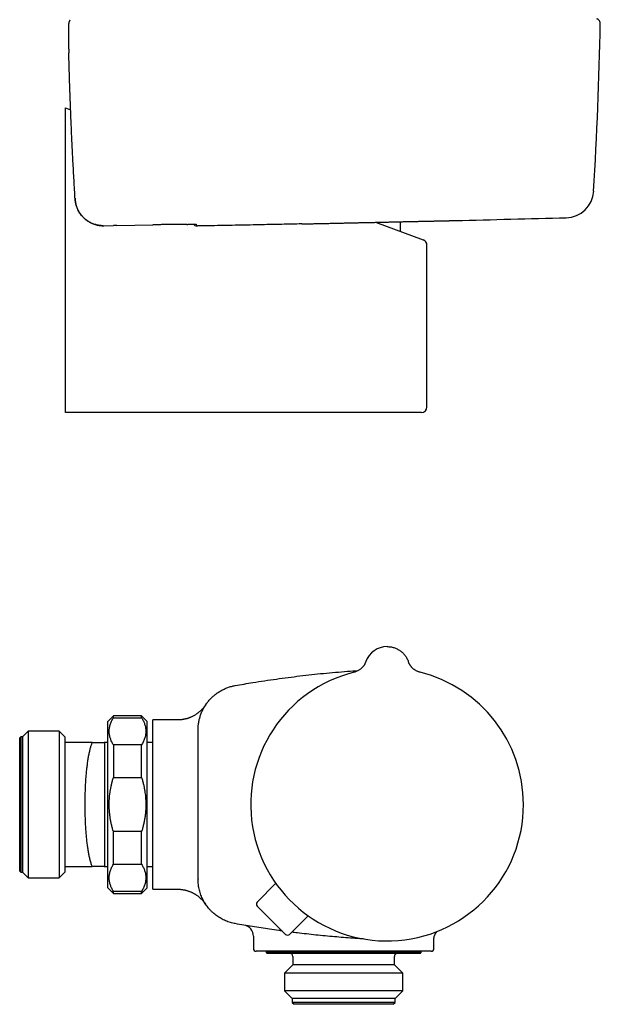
# Model space of a CAD drawing. Header units: millimetres. Extents: x 8 to 806, y 12 to 1720.
# Tile 61 of 131: x 660 to 763, y 914 to 1089. Entities that reach past the tile are written whole.
import ezdxf

# ---------------------------------------------------------------- set-up
doc = ezdxf.new("R2010")
doc.units = ezdxf.units.MM

msp = doc.modelspace()

# ---------------------------------------------------------------- linework, layer by layer
at = {"color": 7, "linetype": 'Continuous', "lineweight": 30}
for p, q in [((668.48, 1082.69), (668.48, 1082.69)), ((667.88, 1072.95), (668.81, 1072.61)), ((667.88, 1071.92), (667.88, 1072.95)), ((667.88, 1019.95), (667.88, 1071.92)), ((669.6, 1056.94), (669.61, 1056.74)), ((669.61, 1056.74), (669.61, 1056.74)), ((669.62, 1056.71), (669.62, 1056.7)), ((709.79, 1052.36), (709.77, 1052.36)), ((722.87, 1052.65), (731.32, 1049.53)), ((727.3, 1051.02), (727.3, 1052.75)), ((674.69, 1052.05), (674.67, 1052.05)), ((674.69, 1052.05), (676.44, 1052.08)), ((677, 1052.09), (676.43, 1052.08)), ((677, 1052.09), (683.4, 1052.21)), ((731.97, 1019.95), (731.97, 1048.6)), ((667.88, 1018.95), (667.88, 1019.95)), ((719.76, 1018.95), (667.88, 1018.95)), ((730.97, 1018.95), (719.76, 1018.95)), ((721.13, 974.8), (721.13, 974.8)), ((728.64, 974.85), (728.66, 974.8)), ((728.66, 974.8), (728.66, 974.8)), ((676.4, 965.2), (675.4, 964.2)), ((681.4, 965.2), (676.4, 965.2)), ((676.4, 964.84), (676.4, 965.2)), ((682.4, 964.2), (681.4, 965.2)), ((681.4, 964.84), (681.4, 965.2)), ((675.4, 949.45), (675.4, 964.2)), ((676.4, 964.84), (681.4, 964.84)), ((682.4, 949.45), (682.4, 964.2)), ((687.75, 964.45), (683.4, 964.45)), ((683.4, 949.45), (683.4, 964.45)), ((687.75, 964.45), (687.75, 964.45)), ((661.29, 962.45), (660.29, 961.45)), ((666.79, 962.45), (661.29, 962.45)), ((661.29, 962.45), (661.29, 936.45)), ((667.79, 961.45), (666.79, 962.45)), ((666.79, 962.45), (666.79, 936.45)), ((691.4, 949.45), (691.4, 962.67)), ((691.4, 962.65), (691.4, 962.67)), ((659.99, 961.45), (659.79, 961.25)), ((659.79, 937.65), (659.79, 961.25)), ((660.29, 961.45), (659.99, 961.45)), ((659.99, 961.45), (659.99, 937.45)), ((660.29, 961.45), (660.29, 937.45)), ((667.79, 961.45), (667.79, 960.45)), ((667.79, 960.45), (667.79, 938.45)), ((672.63, 960.45), (667.79, 960.45)), ((674.79, 960.45), (674.78, 960.45)), ((674.79, 960.45), (674.83, 960.45)), ((674.79, 960.45), (674.79, 938.45)), ((674.83, 960.45), (674.79, 960.45)), ((675.4, 960.45), (674.83, 960.45)), ((676.4, 960.04), (676.4, 954.25)), ((681.4, 960.04), (676.4, 960.04)), ((681.4, 954.25), (681.4, 960.04)), ((683.4, 960.45), (682.4, 960.45)), ((676.4, 954.25), (681.4, 954.25)), ((675.4, 934.7), (675.4, 949.45)), ((682.4, 934.7), (682.4, 949.45)), ((683.4, 934.45), (683.4, 949.45)), ((691.4, 936.23), (691.4, 949.45)), ((676.4, 938.86), (676.4, 944.65)), ((681.4, 944.65), (676.4, 944.65)), ((681.4, 938.86), (681.4, 944.65)), ((659.79, 937.65), (659.99, 937.45)), ((659.99, 937.45), (660.29, 937.45)), ((660.29, 937.45), (661.29, 936.45)), ((666.79, 936.45), (667.79, 937.45)), ((667.79, 938.45), (667.79, 937.45)), ((667.79, 938.45), (672.63, 938.45)), ((674.78, 938.45), (674.79, 938.45)), ((674.79, 938.45), (674.83, 938.45)), ((674.83, 938.45), (675.4, 938.45)), ((676.4, 938.86), (681.4, 938.86)), ((682.4, 938.45), (683.4, 938.45)), ((661.29, 936.45), (666.79, 936.45)), ((691.39, 936.26), (691.4, 936.24)), ((701.89, 932.17), (705.16, 935.5)), ((675.4, 934.7), (676.4, 933.7)), ((676.4, 933.7), (676.4, 934.06)), ((681.4, 934.06), (676.4, 934.06)), ((676.4, 933.7), (681.4, 933.7)), ((681.4, 933.7), (682.4, 934.7)), ((681.4, 933.7), (681.4, 934.06)), ((683.4, 934.45), (687.75, 934.45)), ((706.91, 926.45), (701.89, 931.47)), ((707.62, 926.44), (710.94, 929.71)), ((701.2, 926.11), (701.2, 923.95)), ((733.2, 923.95), (733.2, 925.56)), ((716.38, 923.45), (701.7, 923.45)), ((703.45, 923.45), (703.45, 923.25)), ((703.45, 923.25), (703.65, 923.05)), ((704.05, 923.25), (703.45, 923.25)), ((730.95, 923.25), (704.05, 923.25)), ((723.13, 923.45), (722.82, 923.45)), ((732.7, 923.45), (728.25, 923.45)), ((730.75, 923.05), (730.95, 923.25)), ((730.95, 923.25), (730.95, 923.45)), ((704.24, 923.05), (703.65, 923.05)), ((730.75, 923.05), (704.24, 923.05)), ((708.2, 922.55), (708.2, 921.05)), ((726.2, 921.05), (726.2, 922.55)), ((708.2, 921.05), (706.72, 919.57)), ((708.59, 921.05), (708.2, 921.05)), ((726.2, 921.05), (708.59, 921.05)), ((727.67, 919.57), (726.2, 921.05)), ((706.72, 919.57), (706.72, 916.43)), ((707.18, 919.57), (706.72, 919.57)), ((727.67, 919.57), (707.18, 919.57)), ((727.67, 916.43), (727.67, 919.57)), ((706.72, 916.43), (708.1, 915.05)), ((707.18, 916.43), (706.72, 916.43)), ((727.67, 916.43), (707.18, 916.43)), ((726.3, 915.05), (727.67, 916.43)), ((708.1, 915.05), (708.1, 914.35)), ((708.5, 915.05), (708.1, 915.05)), ((726.3, 915.05), (708.5, 915.05)), ((726.3, 914.35), (726.3, 915.05)), ((708.1, 914.35), (708.4, 914.05)), ((708.5, 914.35), (708.1, 914.35)), ((708.78, 914.05), (708.4, 914.05)), ((726.3, 914.35), (708.5, 914.35)), ((726, 914.05), (708.78, 914.05)), ((726, 914.05), (726.3, 914.35))]:
    msp.add_line(p, q, dxfattribs=at)
for centre, radius, start, end in [((62.8, 1100.72), 700, 356.5145, 358.95106), ((761.89, 1087.92), 0.8, 358.9511, 46.8037), ((756.52, 1058.46), 5, 271.5168, 356.5146), ((736.83, 1059.96), 7, 271.2744, 271.3918), ((518.4, 10050.31), 9000, 271.391821, 271.516945), ((691.23, 1052.8), 0.8, 218.7607, 264.2386), ((730.97, 1048.6), 1, 0.0816, 69.742), ((730.97, 1019.95), 1, 270, 0), ((724.9, 973.45), 4, 90, 160.3039), ((724.9, 949.45), 24.17, 104.0365, 0), ((724.9, 949.45), 24.17, 0, 75.9635), ((702.24, 931.82), 0.5, 135.5, 225), ((699.2, 926.11), 2, 359.9953, 80.3217), ((707.27, 926.8), 0.5, 225, 314.5), ((701.7, 923.95), 0.5, 180, 270), ((732.7, 923.95), 0.5, 270, 0), ((707.7, 922.55), 0.5, 0, 90), ((726.7, 922.55), 0.5, 90, 180)]:
    msp.add_arc(centre, radius, start, end, dxfattribs=at)
for points, knots in [([(668.69, 1088.46), (668.69, 1088.46), (668.67, 1088.44), (668.64, 1088.4), (668.61, 1088.35), (668.57, 1088.3), (668.55, 1088.25), (668.53, 1088.2), (668.51, 1088.16), (668.5, 1088.12), (668.49, 1088.08), (668.49, 1088.05), (668.48, 1088.02), (668.48, 1088), (668.47, 1087.97), (668.47, 1087.92), (668.46, 1087.87), (668.46, 1087.8), (668.45, 1087.73), (668.45, 1087.66), (668.45, 1087.58), (668.44, 1087.49), (668.44, 1087.39), (668.44, 1087.3), (668.44, 1087.19), (668.43, 1087.08), (668.43, 1086.97), (668.43, 1086.85), (668.43, 1086.73), (668.43, 1086.6), (668.43, 1086.46), (668.43, 1086.32), (668.43, 1086.18), (668.43, 1086.03), (668.43, 1085.87), (668.43, 1085.71), (668.43, 1085.55), (668.43, 1085.38), (668.44, 1085.21), (668.44, 1085.03), (668.44, 1084.85), (668.44, 1084.67), (668.44, 1084.48), (668.45, 1084.29), (668.45, 1084.1), (668.45, 1083.9), (668.46, 1083.71), (668.46, 1083.51), (668.47, 1083.31), (668.47, 1083.11), (668.48, 1082.91), (668.48, 1082.77), (668.48, 1082.7), (668.48, 1082.69)], [0, 0, 0, 0, 0.000754, 0.009664, 0.018299, 0.02664, 0.034693, 0.042522, 0.050259, 0.058073, 0.066152, 0.074781, 0.081433, 0.087928, 0.102159, 0.119616, 0.145721, 0.174277, 0.200967, 0.226335, 0.253187, 0.279273, 0.304995, 0.330247, 0.355029, 0.379508, 0.403728, 0.427725, 0.45153, 0.475168, 0.498665, 0.522046, 0.545311, 0.568934, 0.592603, 0.616319, 0.640079, 0.663879, 0.687713, 0.711575, 0.735456, 0.759348, 0.78324, 0.807121, 0.830984, 0.854819, 0.878619, 0.902377, 0.926087, 0.949746, 0.973338, 0.996943, 1, 1, 1, 1]), ([(762.43, 1088.5), (762.4, 1088.53), (762.34, 1088.58), (762.24, 1088.64), (762.14, 1088.68), (762.09, 1088.69), (762.06, 1088.7)], [0, 0, 0, 0, 0.294744, 0.597192, 0.797418, 1, 1, 1, 1]), ([(669.61, 1056.74), (669.55, 1057.86), (669.41, 1060.11), (669.23, 1063.43), (669.06, 1066.69), (668.92, 1069.89), (668.79, 1073.09), (668.67, 1076.29), (668.57, 1079.49), (668.51, 1081.62), (668.48, 1082.69)], [0, 0, 0, 0, 0.1303021, 0.2606072, 0.3838359, 0.5070646, 0.6303036, 0.7535426, 0.87677, 1, 1, 1, 1]), ([(674.57, 1052.05), (674.53, 1052.05), (674.43, 1052.05), (674.21, 1052.06), (673.92, 1052.09), (673.59, 1052.15), (673.26, 1052.23), (672.94, 1052.33), (672.62, 1052.45), (672.32, 1052.6), (672.02, 1052.76), (671.74, 1052.94), (671.47, 1053.15), (671.21, 1053.37), (670.97, 1053.61), (670.74, 1053.87), (670.53, 1054.15), (670.33, 1054.44), (670.16, 1054.74), (670.02, 1055.04), (669.9, 1055.36), (669.79, 1055.68), (669.71, 1056), (669.65, 1056.34), (669.63, 1056.58), (669.62, 1056.7)], [0, 0, 0, 0, 0.013783, 0.041788, 0.08677, 0.131906, 0.177094, 0.22223, 0.267213, 0.312205, 0.357352, 0.40255, 0.447697, 0.49269, 0.539163, 0.585807, 0.632507, 0.67915, 0.725624, 0.770333, 0.815193, 0.860103, 0.904963, 0.949672, 1, 1, 1, 1]), ([(669.62, 1056.69), (669.62, 1056.64), (669.63, 1056.53), (669.65, 1056.35), (669.68, 1056.16), (669.72, 1055.97), (669.76, 1055.79), (669.82, 1055.6), (669.88, 1055.42), (669.94, 1055.24), (670.01, 1055.06), (670.09, 1054.88), (670.18, 1054.71), (670.28, 1054.54), (670.37, 1054.38), (670.48, 1054.22), (670.59, 1054.06), (670.71, 1053.91), (670.83, 1053.76), (670.96, 1053.62), (671.1, 1053.48), (671.24, 1053.35), (671.38, 1053.22), (671.53, 1053.1), (671.69, 1052.99), (671.84, 1052.88), (672.01, 1052.77), (672.17, 1052.68), (672.34, 1052.59), (672.52, 1052.5), (672.69, 1052.43), (672.87, 1052.36), (673.05, 1052.29), (673.24, 1052.24), (673.42, 1052.19), (673.61, 1052.15), (673.8, 1052.11), (673.99, 1052.09), (674.18, 1052.07), (674.37, 1052.05), (674.5, 1052.05), (674.57, 1052.05)], [0, 0, 0, 0, 0.019913, 0.0456081, 0.0714176, 0.0973115, 0.1232227, 0.1490722, 0.1748069, 0.2004455, 0.2261748, 0.2520458, 0.2779877, 0.3039132, 0.3297408, 0.3552717, 0.3810404, 0.4068506, 0.4326181, 0.4583906, 0.4842013, 0.5100956, 0.535984, 0.5617615, 0.5874739, 0.613164, 0.638869, 0.6646226, 0.6905585, 0.7162818, 0.7420084, 0.7678517, 0.7937461, 0.8196058, 0.8453598, 0.8709718, 0.8966329, 0.9224483, 0.9483545, 0.974282, 1, 1, 1, 1]), ([(709.77, 1052.36), (708.59, 1052.34), (706.25, 1052.29), (702.49, 1052.21), (698.51, 1052.13), (695.7, 1052.08), (694.3, 1052.05)], [0, 0, 0, 0, 0.22788, 0.455764, 0.727879, 1, 1, 1, 1]), ([(709.79, 1052.36), (709.84, 1052.36), (710, 1052.37), (710.26, 1052.37), (710.6, 1052.38), (710.94, 1052.39), (711.28, 1052.39), (711.62, 1052.4), (711.96, 1052.41), (712.31, 1052.42), (712.66, 1052.42), (713.01, 1052.43), (713.36, 1052.44), (713.71, 1052.45), (714.07, 1052.46), (714.42, 1052.46), (714.78, 1052.47), (715.15, 1052.48), (715.51, 1052.49), (715.88, 1052.5), (716.25, 1052.5), (716.62, 1052.51), (716.99, 1052.52), (717.36, 1052.53), (717.73, 1052.54), (718.1, 1052.55), (718.47, 1052.55), (718.84, 1052.56), (719.2, 1052.57), (719.57, 1052.58), (719.94, 1052.59), (720.3, 1052.6), (720.67, 1052.6), (721.04, 1052.61), (721.4, 1052.62), (721.77, 1052.63), (722.13, 1052.64), (722.5, 1052.64), (722.86, 1052.65), (723.22, 1052.66), (723.58, 1052.67), (723.93, 1052.68), (724.29, 1052.68), (724.64, 1052.69), (724.98, 1052.7), (725.33, 1052.71), (725.67, 1052.71), (726, 1052.72), (726.34, 1052.73), (726.67, 1052.74), (727, 1052.74), (727.33, 1052.75), (727.65, 1052.76), (727.97, 1052.77), (728.29, 1052.77), (728.61, 1052.78), (728.92, 1052.79), (729.22, 1052.79), (729.52, 1052.8), (729.81, 1052.81), (730.1, 1052.81), (730.39, 1052.82), (730.67, 1052.83), (730.94, 1052.83), (731.21, 1052.84), (731.48, 1052.84), (731.74, 1052.85), (731.99, 1052.86), (732.24, 1052.86), (732.49, 1052.87), (732.73, 1052.87), (732.96, 1052.88), (733.19, 1052.88), (733.42, 1052.89), (733.63, 1052.89), (733.84, 1052.9), (734.05, 1052.9), (734.24, 1052.91), (734.43, 1052.91), (734.62, 1052.91), (734.79, 1052.92), (734.96, 1052.92), (735.13, 1052.92), (735.29, 1052.93), (735.44, 1052.93), (735.58, 1052.93), (735.72, 1052.94), (735.85, 1052.94), (735.98, 1052.94), (736.1, 1052.95), (736.21, 1052.95), (736.31, 1052.95), (736.41, 1052.95), (736.5, 1052.96), (736.58, 1052.96), (736.65, 1052.96), (736.72, 1052.96), (736.78, 1052.96), (736.83, 1052.96), (736.87, 1052.96), (736.91, 1052.96), (736.94, 1052.97), (736.96, 1052.97), (736.98, 1052.97), (736.99, 1052.97), (736.99, 1052.97), (736.99, 1052.97)], [0, 0, 0, 0, 0.004193, 0.013982, 0.023796, 0.033589, 0.043344, 0.053067, 0.062765, 0.072441, 0.082103, 0.091754, 0.101401, 0.111049, 0.120701, 0.130364, 0.140041, 0.149739, 0.159463, 0.169219, 0.179011, 0.188822, 0.198608, 0.208358, 0.218078, 0.227774, 0.23745, 0.247112, 0.256765, 0.266414, 0.276064, 0.285719, 0.295385, 0.305065, 0.314767, 0.324494, 0.334252, 0.344045, 0.353853, 0.363631, 0.373376, 0.383093, 0.392786, 0.402461, 0.412123, 0.421776, 0.431426, 0.441078, 0.450736, 0.460403, 0.470086, 0.47979, 0.489519, 0.499278, 0.509073, 0.518875, 0.528646, 0.538386, 0.548098, 0.557789, 0.567462, 0.577123, 0.586777, 0.596428, 0.606082, 0.615741, 0.62541, 0.635095, 0.6448, 0.654531, 0.664291, 0.674085, 0.683879, 0.693658, 0.7034, 0.713109, 0.722792, 0.732456, 0.742105, 0.751745, 0.761383, 0.771024, 0.780672, 0.790334, 0.800015, 0.80972, 0.819457, 0.82923, 0.839044, 0.848851, 0.858605, 0.868332, 0.878036, 0.887723, 0.897395, 0.907058, 0.916715, 0.926371, 0.93603, 0.945696, 0.955372, 0.965062, 0.974772, 0.984505, 0.994266, 1, 1, 1, 1]), ([(674.57, 1052.05), (674.57, 1052.05), (674.59, 1052.05), (674.61, 1052.05), (674.63, 1052.05)], [0, 0, 0, 0, 0.0183726, 1, 1, 1, 1]), ([(689.4, 1052.29), (689.35, 1052.29), (689.21, 1052.29), (688.96, 1052.29), (688.64, 1052.28), (688.3, 1052.28), (687.95, 1052.28), (687.59, 1052.27), (687.2, 1052.27), (686.81, 1052.26), (686.41, 1052.26), (686, 1052.25), (685.58, 1052.24), (685.15, 1052.24), (684.71, 1052.23), (684.28, 1052.22), (683.84, 1052.21), (683.54, 1052.21), (683.4, 1052.21)], [0, 0, 0, 0, 0.0310556, 0.0958006, 0.1604419, 0.22488, 0.2892845, 0.3538917, 0.4186023, 0.4833132, 0.5479209, 0.6123257, 0.6767677, 0.7414129, 0.8061619, 0.8709113, 0.9355574, 1, 1, 1, 1]), ([(689.39, 1052.29), (689.43, 1052.29), (689.51, 1052.29), (689.64, 1052.29), (689.79, 1052.3), (689.92, 1052.3), (690.05, 1052.3), (690.18, 1052.3), (690.29, 1052.3), (690.4, 1052.3), (690.51, 1052.3), (690.6, 1052.3), (690.69, 1052.3), (690.77, 1052.3), (690.85, 1052.3), (690.92, 1052.3), (690.98, 1052.3), (691.03, 1052.29), (691.07, 1052.29), (691.1, 1052.29), (691.13, 1052.29), (691.14, 1052.29), (691.15, 1052.29), (691.15, 1052.29), (691.15, 1052.29)], [0, 0, 0, 0, 0.033009, 0.083817, 0.134671, 0.185512, 0.236278, 0.286916, 0.337374, 0.387588, 0.438011, 0.488369, 0.538556, 0.588556, 0.638338, 0.687846, 0.736984, 0.785596, 0.833422, 0.879958, 0.918944, 0.954325, 0.985328, 1, 1, 1, 1]), ([(691.15, 1052), (691.15, 1052), (691.16, 1052), (691.18, 1052), (691.19, 1052), (691.21, 1052), (691.22, 1052), (691.24, 1052), (691.26, 1052), (691.28, 1052), (691.3, 1052), (691.31, 1052)], [0, 0, 0, 0, 0.026177, 0.07603, 0.132889, 0.201562, 0.289087, 0.408297, 0.593549, 0.832965, 1, 1, 1, 1]), ([(694.3, 1052.05), (694.2, 1052.05), (694.01, 1052.04), (693.73, 1052.04), (693.46, 1052.03), (693.2, 1052.03), (692.95, 1052.02), (692.7, 1052.02), (692.48, 1052.01), (692.26, 1052.01), (692.07, 1052.01), (691.89, 1052), (691.73, 1052), (691.59, 1052), (691.48, 1052), (691.39, 1052), (691.34, 1052), (691.32, 1052)], [0, 0, 0, 0, 0.06666, 0.133556, 0.200455, 0.26712, 0.333788, 0.400694, 0.467611, 0.534293, 0.60134, 0.66864, 0.73596, 0.803034, 0.868551, 0.93428, 1, 1, 1, 1]), ([(721.13, 974.8), (721.12, 974.77), (721.1, 974.71), (721.06, 974.62), (721.02, 974.53), (720.98, 974.45), (720.93, 974.35), (720.87, 974.24), (720.79, 974.12), (720.7, 974), (720.6, 973.87), (720.48, 973.74), (720.34, 973.6), (720.18, 973.46), (719.99, 973.33), (719.79, 973.2), (719.56, 973.08), (719.3, 972.98), (719.12, 972.93), (719.03, 972.9)], [0, 0, 0, 0, 0.036641, 0.069365, 0.099539, 0.131162, 0.164781, 0.209629, 0.257635, 0.308799, 0.363573, 0.424052, 0.490443, 0.562627, 0.640404, 0.723482, 0.811463, 0.903841, 1, 1, 1, 1]), ([(730.76, 972.9), (730.69, 972.92), (730.55, 972.96), (730.34, 973.03), (730.16, 973.12), (729.98, 973.21), (729.83, 973.31), (729.67, 973.42), (729.53, 973.53), (729.4, 973.65), (729.29, 973.76), (729.2, 973.87), (729.12, 973.97), (729.06, 974.05), (729, 974.13), (728.95, 974.2), (728.91, 974.28), (728.86, 974.37), (728.8, 974.46), (728.75, 974.57), (728.7, 974.69), (728.68, 974.76), (728.66, 974.8)], [0, 0, 0, 0, 0.075717, 0.148675, 0.218543, 0.285041, 0.347935, 0.407039, 0.472761, 0.532653, 0.58661, 0.634584, 0.676564, 0.712571, 0.742997, 0.772673, 0.803097, 0.834244, 0.874156, 0.915093, 0.956782, 1, 1, 1, 1]), ([(697.99, 970.55), (698.51, 970.64), (699.55, 970.82), (701.28, 971.11), (703.19, 971.41), (705.27, 971.71), (707.36, 971.99), (709.45, 972.25), (711.54, 972.49), (713.64, 972.71), (715.75, 972.9), (717.8, 973.07), (719.15, 973.17), (719.8, 973.21)], [0, 0, 0, 0, 0.071814, 0.143627, 0.239437, 0.335249, 0.431058, 0.527058, 0.623061, 0.719061, 0.815252, 0.911446, 1, 1, 1, 1]), ([(691.4, 962.67), (691.4, 962.67), (691.4, 962.78), (691.4, 963.01), (691.42, 963.34), (691.46, 963.67), (691.5, 964), (691.57, 964.33), (691.65, 964.67), (691.74, 965), (691.84, 965.32), (691.96, 965.63), (692.09, 965.94), (692.23, 966.24), (692.39, 966.54), (692.56, 966.83), (692.74, 967.12), (692.94, 967.4), (693.14, 967.67), (693.36, 967.93), (693.58, 968.17), (693.82, 968.41), (694.06, 968.64), (694.32, 968.86), (694.59, 969.07), (694.87, 969.27), (695.15, 969.46), (695.44, 969.63), (695.73, 969.79), (696.03, 969.93), (696.34, 970.07), (696.65, 970.19), (696.98, 970.3), (697.31, 970.4), (697.65, 970.48), (697.88, 970.53), (697.99, 970.55)], [0, 0, 0, 0, 0.0000054, 0.0297079, 0.0594102, 0.0893194, 0.1192286, 0.1497881, 0.1803477, 0.211132, 0.2419162, 0.2716184, 0.3013206, 0.3312294, 0.3611383, 0.3916977, 0.4222571, 0.4530412, 0.4838253, 0.5135368, 0.5432483, 0.5731667, 0.6030853, 0.6336557, 0.664226, 0.6950213, 0.7258167, 0.7555152, 0.7852137, 0.8151189, 0.845024, 0.8755805, 0.9061369, 0.9369177, 0.9676985, 1, 1, 1, 1]), ([(692.74, 967.11), (692.74, 967.11), (692.74, 967.11), (692.73, 967.1), (692.73, 967.1), (692.72, 967.09), (692.72, 967.08), (692.71, 967.07), (692.7, 967.05), (692.69, 967.04), (692.68, 967.02), (692.66, 967), (692.65, 966.98), (692.62, 966.95), (692.6, 966.91), (692.56, 966.86), (692.51, 966.79), (692.44, 966.71), (692.36, 966.6), (692.26, 966.49), (692.15, 966.36), (692.03, 966.24), (691.9, 966.11), (691.76, 965.98), (691.62, 965.86), (691.47, 965.74), (691.32, 965.62), (691.16, 965.51), (691, 965.4), (690.83, 965.3), (690.66, 965.2), (690.49, 965.11), (690.31, 965.02), (690.13, 964.94), (689.94, 964.86), (689.76, 964.79), (689.57, 964.73), (689.38, 964.67), (689.19, 964.62), (688.99, 964.58), (688.8, 964.54), (688.6, 964.51), (688.4, 964.48), (688.21, 964.47), (688, 964.45), (687.85, 964.45), (687.76, 964.45), (687.75, 964.45)], [0, 0, 0, 0, 0.002896, 0.03016, 0.050482, 0.065823, 0.077667, 0.08704, 0.094688, 0.101192, 0.107042, 0.112699, 0.118422, 0.124719, 0.132173, 0.14152, 0.153762, 0.170162, 0.191384, 0.21564, 0.241248, 0.268133, 0.296047, 0.324687, 0.353828, 0.383319, 0.41306, 0.442986, 0.473052, 0.503224, 0.533482, 0.563807, 0.594188, 0.624614, 0.655078, 0.685575, 0.7161, 0.746648, 0.777217, 0.807803, 0.838406, 0.869023, 0.899652, 0.930293, 0.960943, 0.99509, 1, 1, 1, 1]), ([(692.74, 967.11), (692.73, 967.1), (692.72, 967.09), (692.7, 967.05), (692.69, 967.04)], [0, 0, 0, 0, 0.575339, 1, 1, 1, 1]), ([(676.4, 960.04), (676.34, 960.13), (676.23, 960.32), (676.09, 960.6), (675.96, 960.88), (675.86, 961.16), (675.77, 961.45), (675.71, 961.75), (675.66, 962.04), (675.64, 962.34), (675.65, 962.65), (675.68, 962.96), (675.73, 963.28), (675.82, 963.59), (675.93, 963.91), (676.06, 964.22), (676.21, 964.53), (676.34, 964.74), (676.4, 964.84)], [0, 0, 0, 0, 0.0592425, 0.1185152, 0.1777824, 0.2370173, 0.2974128, 0.3578517, 0.4182871, 0.4786781, 0.54299, 0.6073567, 0.6717267, 0.7360433, 0.8020046, 0.8680116, 0.9340271, 1, 1, 1, 1]), ([(681.4, 964.84), (681.45, 964.75), (681.56, 964.56), (681.7, 964.28), (681.83, 964), (681.93, 963.72), (682.02, 963.43), (682.09, 963.13), (682.13, 962.84), (682.15, 962.54), (682.14, 962.23), (682.11, 961.92), (682.06, 961.6), (681.97, 961.29), (681.87, 960.98), (681.73, 960.66), (681.58, 960.35), (681.46, 960.14), (681.4, 960.04)], [0, 0, 0, 0, 0.059242, 0.118515, 0.177782, 0.237017, 0.297413, 0.357852, 0.418287, 0.478678, 0.54299, 0.607357, 0.671727, 0.736043, 0.802005, 0.868012, 0.934027, 1, 1, 1, 1]), ([(672.63, 960.45), (672.6, 960.38), (672.54, 960.23), (672.45, 959.99), (672.36, 959.74), (672.28, 959.47), (672.2, 959.18), (672.13, 958.86), (672.05, 958.53), (671.98, 958.17), (671.91, 957.81), (671.85, 957.44), (671.79, 957.06), (671.74, 956.66), (671.69, 956.25), (671.64, 955.82), (671.59, 955.37), (671.55, 954.92), (671.51, 954.46), (671.47, 953.99), (671.44, 953.53), (671.42, 953.06), (671.39, 952.58), (671.37, 952.08), (671.35, 951.58), (671.34, 951.08), (671.33, 950.57), (671.32, 950.07), (671.32, 949.58), (671.32, 949.09), (671.33, 948.59), (671.33, 948.09), (671.35, 947.59), (671.36, 947.09), (671.38, 946.6), (671.4, 946.12), (671.43, 945.65), (671.45, 945.19), (671.49, 944.73), (671.52, 944.27), (671.56, 943.82), (671.61, 943.38), (671.65, 942.95), (671.7, 942.54), (671.75, 942.14), (671.81, 941.76), (671.86, 941.39), (671.93, 941.02), (671.99, 940.67), (672.06, 940.34), (672.14, 939.99), (672.22, 939.65), (672.32, 939.31), (672.42, 938.99), (672.52, 938.7), (672.6, 938.53), (672.63, 938.45)], [0, 0, 0, 0, 0.0197678, 0.0381474, 0.0565433, 0.0749391, 0.0933186, 0.1122514, 0.1312024, 0.1501532, 0.1690859, 0.1871357, 0.2052016, 0.2232673, 0.241317, 0.2599073, 0.2785152, 0.2971231, 0.3157133, 0.3334892, 0.3512808, 0.3690723, 0.3868481, 0.4051504, 0.4234697, 0.4417891, 0.4600912, 0.4776987, 0.4953215, 0.5129444, 0.5305518, 0.5486732, 0.5668112, 0.5849493, 0.6030707, 0.6206391, 0.6382226, 0.6558062, 0.6733746, 0.6914482, 0.7095381, 0.727628, 0.7457017, 0.7633631, 0.7810395, 0.798716, 0.8163776, 0.8345402, 0.8527191, 0.870898, 0.8890608, 0.9112197, 0.9334214, 0.955638, 0.9778405, 1, 1, 1, 1]), ([(672.63, 960.45), (672.74, 960.45), (672.96, 960.45), (673.28, 960.45), (673.54, 960.45), (673.77, 960.45), (673.96, 960.45), (674.14, 960.45), (674.3, 960.45), (674.43, 960.45), (674.55, 960.45), (674.65, 960.45), (674.72, 960.45), (674.77, 960.45), (674.78, 960.45), (674.78, 960.45)], [0, 0, 0, 0, 0.094786, 0.18958, 0.28436, 0.355825, 0.427309, 0.498787, 0.570244, 0.641515, 0.7128, 0.784066, 0.856038, 0.928031, 1, 1, 1, 1]), ([(676.4, 944.65), (676.34, 944.85), (676.21, 945.27), (676.06, 945.89), (675.92, 946.53), (675.81, 947.17), (675.73, 947.82), (675.68, 948.44), (675.65, 949.03), (675.64, 949.6), (675.66, 950.16), (675.7, 950.73), (675.76, 951.3), (675.84, 951.88), (675.94, 952.45), (676.06, 953.03), (676.21, 953.64), (676.34, 954.05), (676.4, 954.25)], [0, 0, 0, 0, 0.066097, 0.132212, 0.198304, 0.265258, 0.332239, 0.399189, 0.457174, 0.5152, 0.573226, 0.631212, 0.690494, 0.749814, 0.809139, 0.868427, 0.934174, 1, 1, 1, 1]), ([(681.4, 954.25), (681.46, 954.05), (681.58, 953.64), (681.73, 953.04), (681.85, 952.46), (681.95, 951.9), (682.03, 951.34), (682.09, 950.77), (682.13, 950.2), (682.15, 949.62), (682.14, 949.04), (682.12, 948.44), (682.06, 947.82), (681.98, 947.18), (681.87, 946.55), (681.74, 945.91), (681.58, 945.27), (681.46, 944.86), (681.4, 944.65)], [0, 0, 0, 0, 0.065748, 0.131573, 0.189589, 0.247639, 0.305686, 0.363696, 0.422953, 0.482254, 0.541554, 0.600811, 0.66687, 0.732958, 0.79902, 0.866003, 0.933011, 1, 1, 1, 1]), ([(674.78, 938.45), (674.78, 938.45), (674.77, 938.45), (674.72, 938.45), (674.65, 938.45), (674.56, 938.45), (674.44, 938.45), (674.3, 938.45), (674.14, 938.45), (673.96, 938.45), (673.77, 938.45), (673.55, 938.45), (673.28, 938.45), (672.97, 938.45), (672.74, 938.45), (672.63, 938.45)], [0, 0, 0, 0, 0.0712368, 0.1424979, 0.2137377, 0.2857353, 0.3577533, 0.4297565, 0.5007903, 0.5718443, 0.6429049, 0.7139475, 0.8092915, 0.9046493, 1, 1, 1, 1]), ([(676.4, 934.06), (676.34, 934.15), (676.23, 934.34), (676.09, 934.62), (675.96, 934.9), (675.86, 935.18), (675.77, 935.47), (675.71, 935.77), (675.66, 936.06), (675.64, 936.36), (675.65, 936.67), (675.68, 936.98), (675.73, 937.3), (675.82, 937.61), (675.93, 937.92), (676.06, 938.24), (676.21, 938.55), (676.34, 938.76), (676.4, 938.86)], [0, 0, 0, 0, 0.059242, 0.118515, 0.177782, 0.237017, 0.297413, 0.357852, 0.418287, 0.478678, 0.54299, 0.607357, 0.671727, 0.736043, 0.802005, 0.868012, 0.934027, 1, 1, 1, 1]), ([(681.4, 938.86), (681.45, 938.77), (681.56, 938.58), (681.7, 938.3), (681.83, 938.02), (681.93, 937.74), (682.02, 937.45), (682.09, 937.15), (682.13, 936.86), (682.15, 936.56), (682.14, 936.25), (682.11, 935.94), (682.06, 935.62), (681.97, 935.31), (681.87, 934.99), (681.73, 934.68), (681.58, 934.37), (681.46, 934.16), (681.4, 934.06)], [0, 0, 0, 0, 0.0592425, 0.1185152, 0.1777824, 0.2370173, 0.2974128, 0.3578517, 0.4182871, 0.4786781, 0.54299, 0.6073567, 0.6717267, 0.7360433, 0.8020046, 0.8680116, 0.9340271, 1, 1, 1, 1]), ([(697.99, 928.35), (697.85, 928.38), (697.56, 928.44), (697.12, 928.55), (696.69, 928.69), (696.28, 928.86), (695.87, 929.04), (695.48, 929.25), (695.09, 929.48), (694.72, 929.73), (694.36, 930.01), (694.06, 930.26), (693.82, 930.49), (693.63, 930.68), (693.44, 930.88), (693.23, 931.13), (692.99, 931.43), (692.73, 931.79), (692.49, 932.17), (692.28, 932.57), (692.08, 932.98), (691.9, 933.41), (691.75, 933.85), (691.63, 934.3), (691.53, 934.73), (691.47, 935.13), (691.43, 935.49), (691.4, 935.86), (691.4, 936.1), (691.4, 936.23)], [0, 0, 0, 0, 0.040047, 0.080085, 0.120589, 0.161093, 0.200776, 0.240489, 0.28017, 0.32101, 0.361883, 0.402722, 0.426945, 0.451168, 0.475502, 0.499836, 0.539515, 0.579224, 0.618904, 0.659732, 0.700594, 0.741422, 0.783807, 0.826231, 0.868617, 0.90144, 0.934294, 0.967161, 1, 1, 1, 1]), ([(687.75, 934.45), (687.82, 934.45), (687.95, 934.45), (688.15, 934.44), (688.35, 934.42), (688.54, 934.4), (688.74, 934.37), (688.93, 934.33), (689.13, 934.29), (689.32, 934.24), (689.5, 934.19), (689.69, 934.13), (689.87, 934.07), (690.05, 934), (690.22, 933.92), (690.39, 933.84), (690.56, 933.75), (690.72, 933.66), (690.88, 933.57), (691.04, 933.47), (691.19, 933.37), (691.33, 933.27), (691.47, 933.16), (691.6, 933.05), (691.73, 932.94), (691.85, 932.83), (691.97, 932.72), (692.08, 932.61), (692.17, 932.51), (692.26, 932.42), (692.33, 932.33), (692.38, 932.27), (692.43, 932.21), (692.47, 932.17), (692.49, 932.13), (692.52, 932.1), (692.54, 932.07), (692.55, 932.05), (692.57, 932.03), (692.58, 932.01), (692.59, 931.99), (692.61, 931.98), (692.62, 931.96), (692.63, 931.95), (692.64, 931.94), (692.65, 931.92), (692.66, 931.91), (692.66, 931.9), (692.67, 931.89), (692.67, 931.88), (692.67, 931.88), (692.67, 931.88)], [0, 0, 0, 0, 0.0261716, 0.0533697, 0.0804742, 0.1074812, 0.1343861, 0.1611842, 0.1878699, 0.214437, 0.2408785, 0.2671866, 0.2933524, 0.3193657, 0.345215, 0.3708872, 0.3963669, 0.4216366, 0.4466758, 0.4714603, 0.4959615, 0.5201452, 0.5439695, 0.5673822, 0.5903159, 0.6126792, 0.6343379, 0.6550745, 0.6745074, 0.6920029, 0.7068573, 0.7188903, 0.7285525, 0.7364656, 0.7431753, 0.749125, 0.7546849, 0.760184, 0.7658913, 0.7720647, 0.7790421, 0.7872043, 0.7970111, 0.8090342, 0.8239839, 0.8427063, 0.8661004, 0.8948921, 0.9292811, 0.968706, 1, 1, 1, 1]), ([(692.69, 931.86), (692.69, 931.87), (692.67, 931.89), (692.65, 931.93), (692.63, 931.96), (692.62, 931.97)], [0, 0, 0, 0, 0.213248, 0.869778, 1, 1, 1, 1]), ([(692.64, 931.94), (692.65, 931.93), (692.67, 931.9), (692.69, 931.86), (692.72, 931.81), (692.74, 931.79), (692.75, 931.78), (692.74, 931.78), (692.74, 931.78)], [0, 0, 0, 0, 0.0562897, 0.2802091, 0.5042025, 0.7281946, 0.9521119, 1, 1, 1, 1]), ([(706.31, 927.05), (706.11, 927.08), (705.37, 927.17), (704.12, 927.35), (702.56, 927.59), (701.04, 927.83), (699.51, 928.08), (698.5, 928.26), (697.99, 928.35)], [0, 0, 0, 0, 0.070228, 0.266159, 0.449598, 0.633036, 0.816518, 1, 1, 1, 1]), ([(720.85, 925.62), (720.73, 925.63), (720.06, 925.67), (718.84, 925.75), (717.2, 925.88), (715.55, 926.01), (713.91, 926.17), (712.27, 926.33), (710.63, 926.51), (709.21, 926.68), (708.34, 926.79), (708.01, 926.83)], [0, 0, 0, 0, 0.028662, 0.156482, 0.284302, 0.412079, 0.539857, 0.667669, 0.795482, 0.923257, 1, 1, 1, 1]), ([(733.2, 925.56), (733.2, 925.6), (733.2, 925.67), (733.21, 925.78), (733.22, 925.89), (733.24, 926), (733.27, 926.11), (733.3, 926.22), (733.34, 926.32), (733.39, 926.42), (733.44, 926.51), (733.49, 926.61), (733.55, 926.69), (733.61, 926.78), (733.67, 926.86), (733.72, 926.92), (733.76, 926.96), (733.77, 926.97)], [0, 0, 0, 0, 0.06505, 0.138786, 0.211932, 0.284466, 0.356365, 0.427594, 0.498117, 0.567887, 0.636848, 0.704933, 0.772061, 0.838136, 0.903039, 0.966624, 1, 1, 1, 1]), ([(722.82, 923.45), (722.67, 923.45), (722.36, 923.45), (721.89, 923.45), (721.4, 923.45), (720.88, 923.45), (720.35, 923.45), (719.81, 923.45), (719.27, 923.45), (718.72, 923.45), (718.17, 923.45), (717.61, 923.45), (717.01, 923.45), (716.6, 923.45), (716.38, 923.45)], [0, 0, 0, 0, 0.075156, 0.150332, 0.225489, 0.308564, 0.39169, 0.474816, 0.557893, 0.642588, 0.727334, 0.812081, 0.896778, 1, 1, 1, 1]), ([(724.55, 923.45), (724.43, 923.45), (724.2, 923.45), (723.85, 923.45), (723.5, 923.45), (723.25, 923.45), (723.13, 923.45)], [0, 0, 0, 0, 0.24949, 0.499182, 0.749487, 1, 1, 1, 1]), ([(728.25, 923.45), (728.11, 923.45), (727.84, 923.45), (727.42, 923.45), (726.98, 923.45), (726.52, 923.45), (726.05, 923.45), (725.57, 923.45), (725.07, 923.45), (724.72, 923.45), (724.55, 923.45)], [0, 0, 0, 0, 0.123415, 0.246829, 0.370793, 0.494755, 0.62067, 0.746581, 0.873292, 1, 1, 1, 1])]:
    msp.add_open_spline(points, degree=3, knots=knots, dxfattribs=at)
msp.add_open_spline([(724.9, 977.45), (725, 977.45), (725.2, 977.44), (725.51, 977.41), (725.81, 977.35), (726.1, 977.27), (726.39, 977.16), (726.67, 977.04), (726.94, 976.89), (727.2, 976.72), (727.45, 976.54), (727.67, 976.33), (727.89, 976.11), (728.08, 975.87), (728.26, 975.62), (728.41, 975.36), (728.55, 975.08), (728.63, 974.89), (728.66, 974.8)], degree=3, dxfattribs=at)

doc.saveas('drawing.dxf')
